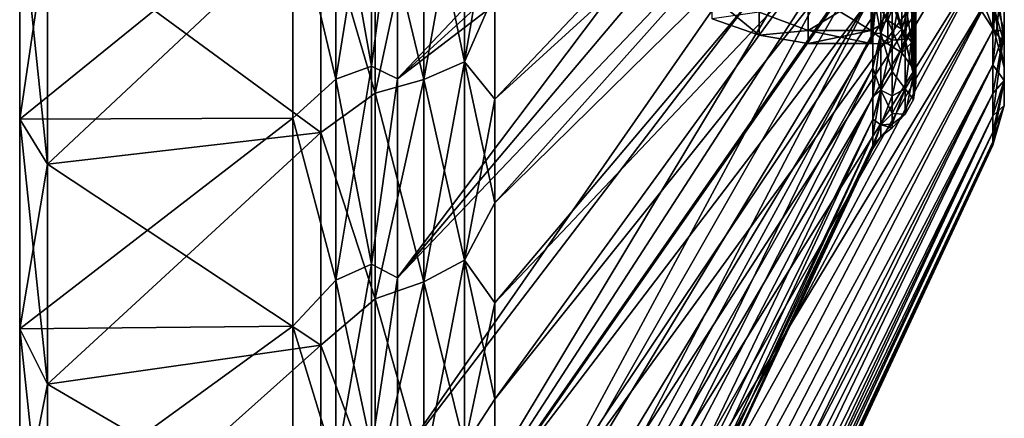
# Model space of a CAD drawing. Header units: metres. Extents: x -35 to 77, y -25 to 25.
# Tile 2 of 256: x -35 to -24.01, y -13.68 to -9.24. Entities that reach past the tile are written whole.
import ezdxf

# ---------------------------------------------------------------- set-up
doc = ezdxf.new("R2010")
doc.units = ezdxf.units.M
doc.layers.add('solid_500435', color=7, linetype='CONTINUOUS')

msp = doc.modelspace()

# ---------------------------------------------------------------- linework, layer by layer
at = {"layer": 'solid_500435'}
for points in [[(-24.140539, -4.2716, 9.738267), (-29.698624, -8.932899, 20.708786), (-29.698624, -10.121894, 20.154348)], [(-24.140539, -5.06119, 9.35226), (-24.140539, -4.2716, 9.738267), (-29.698624, -10.121894, 20.154348)], [(-24.140539, -4.2716, -9.738267), (-29.698624, -10.121894, -20.154348), (-29.698624, -8.932899, -20.708786)], [(-24.140539, -4.2716, -9.738267), (-24.140539, -5.06119, -9.35226), (-29.698624, -10.121894, -20.154348)], [(-30.786194, -9.894289, 19.701149), (-25.481678, -4.286319, 9.771824), (-25.481678, -5.07863, 9.384486)], [(-30.786194, -9.894289, 19.701149), (-30.786194, -7.540224, 20.716595), (-25.481678, -4.286319, 9.771824)], [(-30.786194, -9.894289, -19.701149), (-25.481678, -5.07863, -9.384486), (-25.481678, -4.286319, -9.771824)], [(-30.786194, -7.540224, -20.716595), (-30.786194, -9.894289, -19.701149), (-25.481678, -4.286319, -9.771824)], [(-30.786194, -9.894289, 19.701149), (-25.481678, -5.07863, 9.384486), (-25.481678, -5.836249, 8.933043)], [(-30.786194, -12.114552, -18.419281), (-25.481678, -5.836249, -8.933043), (-25.481678, -5.07863, -9.384486)], [(-30.786194, -9.894289, -19.701149), (-30.786194, -12.114552, -18.419281), (-25.481678, -5.07863, -9.384486)], [(-24.140539, -5.06119, 9.35226), (-29.698624, -10.121894, 20.154348), (-29.698624, -11.27664, 19.531713)], [(-24.140539, -5.816207, 8.902368), (-24.140539, -5.06119, 9.35226), (-29.698624, -11.27664, 19.531713)], [(-24.140539, -5.06119, -9.35226), (-29.698624, -11.27664, -19.531713), (-29.698624, -10.121894, -20.154348)], [(-24.140539, -5.06119, -9.35226), (-24.140539, -5.816207, -8.902368), (-29.698624, -11.27664, -19.531713)], [(-24.140539, -5.816207, 8.902368), (-29.698624, -11.27664, 19.531713), (-29.698624, -12.39323, 18.842991)], [(-24.140539, -5.816207, 8.902368), (-29.698624, -12.39323, 18.842991), (-29.698624, -13.467885, 18.090509)], [(-24.140539, -6.531493, 8.391663), (-24.140539, -5.816207, 8.902368), (-29.698624, -13.467885, 18.090509)], [(-24.140539, -5.816207, -8.902368), (-29.698624, -12.39323, -18.842991), (-29.698624, -11.27664, -19.531713)], [(-24.140539, -5.816207, -8.902368), (-24.140539, -6.531493, -8.391663), (-29.698624, -12.39323, -18.842991)], [(-30.786194, -12.114552, 18.419281), (-25.481678, -5.836249, 8.933043), (-25.481678, -6.554, 8.420579)], [(-30.786194, -12.114552, 18.419281), (-30.786194, -9.894289, 19.701149), (-25.481678, -5.836249, 8.933043)], [(-30.786194, -12.114552, -18.419281), (-25.481678, -6.554, -8.420579), (-25.481678, -5.836249, -8.933043)], [(-30.786194, -14.170985, 16.888323), (-25.481678, -6.554, 8.420579), (-25.481678, -7.226981, 7.850594)], [(-30.786194, -14.170985, 16.888323), (-30.786194, -12.114552, 18.419281), (-25.481678, -6.554, 8.420579)], [(-30.786194, -14.170985, -16.888323), (-25.481678, -7.226981, -7.850594), (-25.481678, -6.554, -8.420579)], [(-30.786194, -12.114552, -18.419281), (-30.786194, -14.170985, -16.888323), (-25.481678, -6.554, -8.420579)], [(-24.140539, -6.531493, 8.391663), (-29.698624, -13.467885, 18.090509), (-29.698624, -14.496969, 17.276815)], [(-24.140539, -7.202163, 7.823635), (-24.140539, -6.531493, 8.391663), (-29.698624, -14.496969, 17.276815)], [(-24.140539, -6.531493, -8.391663), (-29.698624, -14.496969, -17.276815), (-29.698624, -13.467885, -18.090509)], [(-24.140539, -6.531493, -8.391663), (-24.140539, -7.202163, -7.823635), (-29.698624, -14.496969, -17.276815)], [(-24.140539, -6.531493, -8.391663), (-29.698624, -13.467885, -18.090509), (-29.698624, -12.39323, -18.842991)], [(-30.786194, -16.03578, 15.128979), (-25.481678, -7.226981, 7.850594), (-25.481678, -7.850594, 7.226981)], [(-30.786194, -16.03578, 15.128979), (-30.786194, -14.170985, 16.888323), (-25.481678, -7.226981, 7.850594)], [(-30.786194, -16.03578, -15.128979), (-25.481678, -7.850594, -7.226981), (-25.481678, -7.226981, -7.850594)], [(-30.786194, -14.170985, -16.888323), (-30.786194, -16.03578, -15.128979), (-25.481678, -7.226981, -7.850594)], [(-24.140539, -7.202163, 7.823635), (-29.698624, -14.496969, 17.276815), (-29.698624, -15.477, 16.404661)], [(-24.140539, -7.202163, 7.823635), (-29.698624, -15.477, 16.404661), (-29.698624, -16.404661, 15.477)], [(-24.140539, -7.823635, 7.202163), (-24.140539, -7.202163, 7.823635), (-29.698624, -16.404661, 15.477)], [(-24.140539, -7.202163, -7.823635), (-29.698624, -15.477, -16.404661), (-29.698624, -14.496969, -17.276815)], [(-24.140539, -7.202163, -7.823635), (-24.140539, -7.823635, -7.202163), (-29.698624, -15.477, -16.404661)], [(-31.473036, -7.536212, 21.537256), (-31.072903, -7.425353, 21.22044), (-31.072903, -9.7546, 20.255634)], [(-31.473036, -9.900233, -20.558046), (-31.072903, -9.7546, -20.255634), (-31.072903, -7.425353, -21.22044)], [(-31.473036, -7.536212, -21.537256), (-31.473036, -9.900233, -20.558046), (-31.072903, -7.425353, -21.22044)], [(-31.072903, -9.7546, 20.255634), (-31.072903, -7.425353, 21.22044), (-30.786194, -7.540224, 20.716595)], [(-31.072903, -7.425353, -21.22044), (-31.072903, -9.7546, -20.255634), (-30.786194, -7.540224, -20.716595)], [(-30.037487, -7.379604, 21.901886), (-30.489685, -7.530401, 22.349434), (-30.489685, -9.902656, 21.40424)], [(-30.037487, -9.704355, 20.97562), (-30.037487, -7.379604, 21.901886), (-30.489685, -9.902656, 21.40424)], [(-30.037487, -7.379604, -21.901886), (-30.037487, -9.704355, -20.97562), (-30.489685, -7.530401, -22.349434)], [(-29.698624, -7.713676, 21.193151), (-30.037487, -7.379604, 21.901886), (-30.037487, -9.704355, 20.97562)], [(-29.698624, -8.932899, -20.708786), (-30.037487, -9.704355, -20.97562), (-30.037487, -7.379604, -21.901886)], [(-31.951674, -7.874703, 21.635571), (-31.473036, -7.536212, 21.537256), (-31.473036, -9.900233, 20.558046)], [(-31.951674, -7.874703, -21.635571), (-31.473036, -9.900233, -20.558046), (-31.473036, -7.536212, -21.537256)], [(-31.473036, -9.900233, 20.558046), (-31.473036, -7.536212, 21.537256), (-31.072903, -9.7546, 20.255634)], [(-31.072903, -9.7546, 20.255634), (-30.786194, -7.540224, 20.716595), (-30.786194, -9.894289, 19.701149)], [(-31.072903, -9.7546, -20.255634), (-30.786194, -9.894289, -19.701149), (-30.786194, -7.540224, -20.716595)], [(-30.489685, -7.530401, 22.349434), (-31.033463, -7.646334, 22.69351), (-31.033463, -10.055111, 21.733765)], [(-30.489685, -9.902656, 21.40424), (-30.489685, -7.530401, 22.349434), (-31.033463, -10.055111, 21.733765)], [(-30.489685, -7.530401, -22.349434), (-30.489685, -9.902656, -21.40424), (-31.033463, -7.646334, -22.69351)], [(-30.037487, -9.704355, -20.97562), (-30.489685, -9.902656, -21.40424), (-30.489685, -7.530401, -22.349434)], [(-31.033463, -10.055111, 21.733765), (-31.033463, -7.646334, 22.69351), (-31.64109, -7.987206, 22.826122)], [(-31.033463, -7.646334, -22.69351), (-31.033463, -10.055111, -21.733765), (-31.64109, -7.987206, -22.826122)], [(-30.489685, -9.902656, -21.40424), (-31.033463, -10.055111, -21.733765), (-31.033463, -7.646334, -22.69351)], [(-29.698624, -8.932899, 20.708786), (-29.698624, -7.713676, 21.193151), (-30.037487, -9.704355, 20.97562)], [(-34.689419, -10.847094, -22.524221), (-35, -10.344174, -21.479898), (-35, -7.874146, -22.503017)], [(-31.951674, -7.874703, -21.635571), (-35, -7.874146, -22.503017), (-35, -10.344174, -21.479898)], [(-34.689419, -8.256976, -23.597084), (-34.689419, -10.847094, -22.524221), (-35, -7.874146, -22.503017)], [(-34.689419, -8.256976, 23.597084), (-35, -7.874146, 22.503017), (-35, -10.344174, 21.479898)], [(-31.951674, -7.874703, 21.635571), (-35, -10.344174, 21.479898), (-35, -7.874146, 22.503017)], [(-31.951674, -7.874703, -21.635571), (-35, -10.344174, -21.479898), (-31.951674, -10.333194, -20.575081)], [(-31.951674, -10.333194, 20.575081), (-35, -10.344174, 21.479898), (-31.951674, -7.874703, 21.635571)], [(-31.951674, -10.333194, 20.575081), (-31.951674, -7.874703, 21.635571), (-31.473036, -9.900233, 20.558046)], [(-31.951674, -7.874703, -21.635571), (-31.951674, -10.333194, -20.575081), (-31.473036, -9.900233, -20.558046)], [(-30.786194, -16.03578, 15.128979), (-25.481678, -7.850594, 7.226981), (-25.481678, -8.420579, 6.554)], [(-30.786194, -17.68372, -13.165041), (-25.481678, -8.420579, -6.554), (-25.481678, -7.850594, -7.226981)], [(-30.786194, -16.03578, -15.128979), (-30.786194, -17.68372, -13.165041), (-25.481678, -7.850594, -7.226981)], [(-24.140539, -7.823635, 7.202163), (-29.698624, -16.404661, 15.477), (-29.698624, -17.276815, 14.496969)], [(-24.140539, -8.391663, 6.531493), (-24.140539, -7.823635, 7.202163), (-29.698624, -17.276815, 14.496969)], [(-24.140539, -7.823635, -7.202163), (-29.698624, -17.276815, -14.496969), (-29.698624, -16.404661, -15.477)], [(-24.140539, -7.823635, -7.202163), (-24.140539, -8.391663, -6.531493), (-29.698624, -17.276815, -14.496969)], [(-24.140539, -7.823635, -7.202163), (-29.698624, -16.404661, -15.477), (-29.698624, -15.477, -16.404661)], [(-31.64109, -7.987206, 22.826122), (-34.689419, -8.256976, 23.597084), (-34.689419, -10.847094, 22.524221)], [(-31.64109, -10.492699, 21.788313), (-31.64109, -7.987206, 22.826122), (-34.689419, -10.847094, 22.524221)], [(-31.64109, -7.987206, -22.826122), (-31.64109, -10.492699, -21.788313), (-34.689419, -8.256976, -23.597084)], [(-31.033463, -10.055111, 21.733765), (-31.64109, -7.987206, 22.826122), (-31.64109, -10.492699, 21.788313)], [(-31.033463, -10.055111, -21.733765), (-31.64109, -10.492699, -21.788313), (-31.64109, -7.987206, -22.826122)], [(-24.013847, -8.201427, 5.358259), (-24.017076, -8.560605, 5.592922), (-24.017076, -9.364414, 4.107613)], [(-24.013847, -8.97151, 3.935269), (-24.013847, -8.201427, 5.358259), (-24.017076, -9.364414, 4.107613)], [(-34.689419, -10.847094, 22.524221), (-34.689419, -8.256976, 23.597084), (-35, -10.344174, 21.479898)], [(-31.64109, -10.492699, -21.788313), (-34.689419, -10.847094, -22.524221), (-34.689419, -8.256976, -23.597084)], [(-25.02602, -9.303517, -4.080901), (-25.000757, -9.132555, -4.00591), (-25.000757, -8.348648, -5.454444)], [(-25.02602, -8.504935, -5.556551), (-25.02602, -9.303517, -4.080901), (-25.000757, -8.348648, -5.454444)], [(-30.786194, -17.68372, 13.165041), (-25.481678, -8.420579, 6.554), (-25.481678, -8.933043, 5.836249)], [(-30.786194, -17.68372, 13.165041), (-30.786194, -16.03578, 15.128979), (-25.481678, -8.420579, 6.554)], [(-30.786194, -17.68372, -13.165041), (-25.481678, -8.933043, -5.836249), (-25.481678, -8.420579, -6.554)], [(-24.140539, -8.391663, 6.531493), (-29.698624, -17.276815, 14.496969), (-29.698624, -18.090509, 13.467885)], [(-24.140539, -8.391663, 6.531493), (-29.698624, -18.090509, 13.467885), (-29.698624, -18.842991, 12.39323)], [(-24.140539, -8.902368, 5.816207), (-24.140539, -8.391663, 6.531493), (-29.698624, -18.842991, 12.39323)], [(-24.140539, -8.391663, -6.531493), (-29.698624, -18.090509, -13.467885), (-29.698624, -17.276815, -14.496969)], [(-24.140539, -8.391663, -6.531493), (-24.140539, -8.902368, -5.816207), (-29.698624, -18.090509, -13.467885)], [(-25.481678, -8.933043, 5.836249), (-25.391602, -8.525514, 6.194148), (-25.391602, -9.389528, 4.784204)], [(-25.481678, -9.384486, -5.07863), (-25.391602, -9.389528, -4.784204), (-25.391602, -8.525514, -6.194148)], [(-25.481678, -8.933043, -5.836249), (-25.481678, -9.384486, -5.07863), (-25.391602, -8.525514, -6.194148)], [(-25.391602, -9.389528, 4.784204), (-25.391602, -8.525514, 6.194148), (-25.264263, -9.042119, 5.22047)], [(-25.391602, -8.525514, -6.194148), (-25.391602, -9.389528, -4.784204), (-25.264263, -8.552717, -5.988677)], [(-25.391602, -9.389528, -4.784204), (-25.264263, -9.042119, -5.22047), (-25.264263, -8.552717, -5.988677)], [(-25.118568, -8.642303, 5.646299), (-25.02602, -8.504935, 5.556551), (-25.02602, -9.303517, 4.080901)], [(-25.118568, -9.453784, -4.146814), (-25.02602, -9.303517, -4.080901), (-25.02602, -8.504935, -5.556551)], [(-25.118568, -8.642303, -5.646299), (-25.118568, -9.453784, -4.146814), (-25.02602, -8.504935, -5.556551)], [(-25.02602, -9.303517, 4.080901), (-25.02602, -8.504935, 5.556551), (-25.000757, -9.132555, 4.00591)], [(-24.017076, -8.560605, 5.592922), (-24.140539, -8.902368, 5.816207), (-24.140539, -9.35226, 5.06119)], [(-24.017076, -8.560605, 5.592922), (-24.140539, -9.35226, 5.06119), (-24.140539, -9.738267, 4.2716)], [(-24.017076, -9.364414, 4.107613), (-24.017076, -8.560605, 5.592922), (-24.140539, -9.738267, 4.2716)], [(-24.017076, -8.560605, -5.592922), (-24.017076, -9.364414, -4.107613), (-24.140539, -8.902368, -5.816207)], [(-24.013847, -8.97151, -3.935269), (-24.017076, -9.364414, -4.107613), (-24.017076, -8.560605, -5.592922)], [(-25.264263, -9.042119, 5.22047), (-25.118568, -8.642303, 5.646299), (-25.118568, -9.453784, 4.146814)], [(-25.264263, -9.462705, -4.412532), (-25.118568, -9.453784, -4.146814), (-25.118568, -8.642303, -5.646299)], [(-25.264263, -9.042119, -5.22047), (-25.264263, -9.462705, -4.412532), (-25.118568, -8.642303, -5.646299)], [(-25.118568, -9.453784, 4.146814), (-25.118568, -8.642303, 5.646299), (-25.02602, -9.303517, 4.080901)], [(-24.132212, -8.593842, 3.769608), (-24.013847, -8.97151, 3.935269), (-24.013847, -9.496874, 2.404935)], [(-24.132212, -9.097091, 2.303696), (-24.132212, -8.593842, 3.769608), (-24.013847, -9.496874, 2.404935)], [(-25.315161, -9.243639, 2.340807), (-25.315161, -8.732284, 3.830334), (-25.5, -8.92708, 3.249191)], [(-25.315161, -8.732284, -3.830334), (-25.315161, -9.243639, -2.340807), (-25.5, -8.92708, -3.249191)], [(-25.156374, -8.825116, 3.871055), (-25.315161, -8.732284, 3.830334), (-25.315161, -9.243639, 2.340807)], [(-25.156374, -9.341908, -2.365692), (-25.315161, -9.243639, -2.340807), (-25.315161, -8.732284, -3.830334)], [(-25.156374, -8.825116, -3.871055), (-25.156374, -9.341908, -2.365692), (-25.315161, -8.732284, -3.830334)], [(-24.362482, -8.746143, 2.214824), (-24.132212, -9.097091, 2.303696), (-24.132212, -9.352194, 0.774945)], [(-24.362482, -8.991405, 0.745049), (-24.362482, -8.746143, 2.214824), (-24.132212, -9.352194, 0.774945)], [(-25.156374, -9.341908, 2.365692), (-25.156374, -8.825116, 3.871055), (-25.315161, -9.243639, 2.340807)], [(-25.046366, -8.965168, 3.932487), (-25.156374, -8.825116, 3.871055), (-25.156374, -9.341908, 2.365692)], [(-25.046366, -9.490161, -2.403235), (-25.156374, -9.341908, -2.365692), (-25.156374, -8.825116, -3.871055)], [(-25.046366, -8.965168, -3.932487), (-25.046366, -9.490161, -2.403235), (-25.156374, -8.825116, -3.871055)], [(-30.786194, -19.092516, 11.023069), (-25.481678, -8.933043, 5.836249), (-25.481678, -9.384486, 5.07863)], [(-30.786194, -19.092516, 11.023069), (-30.786194, -17.68372, 13.165041), (-25.481678, -8.933043, 5.836249)], [(-30.786194, -19.092516, -11.023069), (-25.481678, -9.384486, -5.07863), (-25.481678, -8.933043, -5.836249)], [(-30.786194, -17.68372, -13.165041), (-30.786194, -19.092516, -11.023069), (-25.481678, -8.933043, -5.836249)], [(-29.698624, -10.121894, 20.154348), (-29.698624, -8.932899, 20.708786), (-30.037487, -9.704355, 20.97562)], [(-29.698624, -8.932899, -20.708786), (-29.698624, -10.121894, -20.154348), (-30.037487, -9.704355, -20.97562)], [(-24.140539, -8.902368, 5.816207), (-29.698624, -18.842991, 12.39323), (-29.698624, -19.531713, 11.27664)], [(-24.140539, -9.35226, 5.06119), (-24.140539, -8.902368, 5.816207), (-29.698624, -19.531713, 11.27664)], [(-24.140539, -8.902368, -5.816207), (-29.698624, -19.531713, -11.27664), (-29.698624, -18.842991, -12.39323)], [(-24.140539, -8.902368, -5.816207), (-24.140539, -9.35226, -5.06119), (-29.698624, -19.531713, -11.27664)], [(-24.140539, -8.902368, -5.816207), (-29.698624, -18.842991, -12.39323), (-29.698624, -18.090509, -13.467885)], [(-26.749832, -9.406765, -0.779467), (-27.272421, -9.227132, -0.764582), (-27.272421, -8.97544, -2.27289)], [(-26.749832, -9.150173, -2.317138), (-26.749832, -9.406765, -0.779467), (-27.272421, -8.97544, -2.27289)], [(-26.200962, -9.355674, 1.649658), (-26.200962, -8.92708, 3.249191), (-26.749832, -9.150173, 2.317138)], [(-26.200962, -8.92708, -3.249191), (-26.200962, -9.355674, -1.649658), (-26.749832, -9.150173, -2.317138)], [(-25.5, -8.92708, 3.249191), (-26.200962, -8.92708, 3.249191), (-26.200962, -9.355674, 1.649658)], [(-25.5, -9.355674, 1.649658), (-25.5, -8.92708, 3.249191), (-26.200962, -9.355674, 1.649658)], [(-25.5, -9.355674, -1.649658), (-26.200962, -9.355674, -1.649658), (-26.200962, -8.92708, -3.249191)], [(-25.5, -8.92708, -3.249191), (-25.5, -9.355674, -1.649658), (-26.200962, -8.92708, -3.249191)], [(-25.315161, -9.243639, 2.340807), (-25.5, -8.92708, 3.249191), (-25.5, -9.355674, 1.649658)], [(-25.315161, -9.243639, -2.340807), (-25.5, -9.355674, -1.649658), (-25.5, -8.92708, -3.249191)], [(-25.481678, -9.384486, 5.07863), (-25.481678, -8.933043, 5.836249), (-25.391602, -9.389528, 4.784204)], [(-25.046366, -9.490161, 2.403235), (-25.046366, -8.965168, 3.932487), (-25.156374, -9.341908, 2.365692)], [(-25.000757, -9.132555, 4.00591), (-25.046366, -8.965168, 3.932487), (-25.046366, -9.490161, 2.403235)], [(-25.000757, -9.667351, -2.448106), (-25.046366, -9.490161, -2.403235), (-25.046366, -8.965168, -3.932487)], [(-25.000757, -9.132555, -4.00591), (-25.000757, -9.667351, -2.448106), (-25.046366, -8.965168, -3.932487)], [(-24.362482, -8.991405, 0.745049), (-24.132212, -9.352194, 0.774945), (-24.132212, -9.352194, -0.774945)], [(-24.362482, -8.991405, -0.745049), (-24.132212, -9.352194, -0.774945), (-24.132212, -9.097091, -2.303696)], [(-24.362482, -8.991405, -0.745049), (-24.362482, -8.991405, 0.745049), (-24.132212, -9.352194, -0.774945)], [(-24.017076, -9.364414, -4.107613), (-24.140539, -9.35226, -5.06119), (-24.140539, -8.902368, -5.816207)], [(-24.132212, -9.097091, -2.303696), (-24.013847, -9.496874, -2.404935), (-24.013847, -8.97151, -3.935269)], [(-24.013847, -8.97151, 3.935269), (-24.017076, -9.364414, 4.107613), (-24.017076, -9.912786, 2.510258)], [(-24.013847, -9.496874, 2.404935), (-24.013847, -8.97151, 3.935269), (-24.017076, -9.912786, 2.510258)], [(-24.013847, -8.97151, -3.935269), (-24.013847, -9.496874, -2.404935), (-24.017076, -9.364414, -4.107613)], [(-25.391602, -9.389528, 4.784204), (-25.264263, -9.042119, 5.22047), (-25.264263, -9.462705, 4.412532)], [(-25.391602, -9.389528, -4.784204), (-25.264263, -9.462705, -4.412532), (-25.264263, -9.042119, -5.22047)], [(-25.264263, -9.462705, 4.412532), (-25.264263, -9.042119, 5.22047), (-25.118568, -9.453784, 4.146814)], [(-24.132212, -9.097091, 2.303696), (-24.013847, -9.496874, 2.404935), (-24.013847, -9.763188, 0.809001)], [(-24.132212, -9.352194, 0.774945), (-24.132212, -9.097091, 2.303696), (-24.013847, -9.763188, 0.809001)], [(-24.132212, -9.097091, -2.303696), (-24.132212, -9.352194, -0.774945), (-24.013847, -9.496874, -2.404935)], [(-26.749832, -9.406765, 0.779467), (-26.749832, -9.150173, 2.317138), (-27.272421, -9.227132, 0.764582)], [(-26.749832, -9.406765, 0.779467), (-27.272421, -9.227132, 0.764582), (-27.272421, -9.227132, -0.764582)], [(-26.749832, -9.406765, -0.779467), (-26.749832, -9.406765, 0.779467), (-27.272421, -9.227132, -0.764582)], [(-26.200962, -9.355674, 1.649658), (-26.749832, -9.150173, 2.317138), (-26.749832, -9.406765, 0.779467)], [(-26.200962, -9.355674, -1.649658), (-26.749832, -9.406765, -0.779467), (-26.749832, -9.150173, -2.317138)], [(-25.000757, -9.667351, 2.448106), (-25.000757, -9.132555, 4.00591), (-25.046366, -9.490161, 2.403235)], [(-25.02602, -9.303517, 4.080901), (-25.000757, -9.132555, 4.00591), (-25.000757, -9.667351, 2.448106)], [(-25.02602, -9.848324, -2.493934), (-25.000757, -9.667351, -2.448106), (-25.000757, -9.132555, -4.00591)], [(-25.02602, -9.303517, -4.080901), (-25.02602, -9.848324, -2.493934), (-25.000757, -9.132555, -4.00591)], [(-25.315161, -9.502851, 0.787429), (-25.315161, -9.243639, 2.340807), (-25.5, -9.355674, 1.649658)], [(-25.315161, -9.243639, -2.340807), (-25.315161, -9.502851, -0.787429), (-25.5, -9.355674, -1.649658)], [(-25.156374, -9.341908, 2.365692), (-25.315161, -9.243639, 2.340807), (-25.315161, -9.502851, 0.787429)], [(-25.156374, -9.603877, -0.7958), (-25.315161, -9.502851, -0.787429), (-25.315161, -9.243639, -2.340807)], [(-25.156374, -9.341908, -2.365692), (-25.156374, -9.603877, -0.7958), (-25.315161, -9.243639, -2.340807)], [(-25.118568, -9.453784, 4.146814), (-25.02602, -9.303517, 4.080901), (-25.02602, -9.848324, 2.493934)], [(-25.118568, -10.00739, -2.534215), (-25.02602, -9.848324, -2.493934), (-25.02602, -9.303517, -4.080901)], [(-25.118568, -9.453784, -4.146814), (-25.118568, -10.00739, -2.534215), (-25.02602, -9.303517, -4.080901)], [(-25.02602, -9.848324, 2.493934), (-25.02602, -9.303517, 4.080901), (-25.000757, -9.667351, 2.448106)], [(-30.786194, -19.092516, 11.023069), (-25.481678, -9.384486, 5.07863), (-25.481678, -9.771824, 4.286319)], [(-30.786194, -20.24312, -8.73203), (-25.481678, -9.771824, -4.286319), (-25.481678, -9.384486, -5.07863)], [(-30.786194, -19.092516, -11.023069), (-30.786194, -20.24312, -8.73203), (-25.481678, -9.384486, -5.07863)], [(-24.140539, -9.35226, 5.06119), (-29.698624, -19.531713, 11.27664), (-29.698624, -20.154348, 10.121894)], [(-24.140539, -9.738267, 4.2716), (-24.140539, -9.35226, 5.06119), (-29.698624, -20.154348, 10.121894)], [(-24.140539, -9.35226, -5.06119), (-29.698624, -20.154348, -10.121894), (-29.698624, -19.531713, -11.27664)], [(-24.140539, -9.35226, -5.06119), (-24.140539, -9.738267, -4.2716), (-29.698624, -20.154348, -10.121894)], [(-26.200962, -9.5), (-26.200962, -9.355674, 1.649658), (-26.749832, -9.406765, 0.779467)], [(-26.200962, -9.355674, -1.649658), (-26.200962, -9.5), (-26.749832, -9.406765, -0.779467)], [(-26.200962, -9.5), (-26.749832, -9.406765, 0.779467), (-26.749832, -9.406765, -0.779467)], [(-25.5, -9.355674, 1.649658), (-26.200962, -9.355674, 1.649658), (-26.200962, -9.5)], [(-25.5, -9.5), (-26.200962, -9.5), (-26.200962, -9.355674, -1.649658)], [(-25.5, -9.5), (-25.5, -9.355674, 1.649658), (-26.200962, -9.5)], [(-25.5, -9.355674, -1.649658), (-25.5, -9.5), (-26.200962, -9.355674, -1.649658)], [(-25.315161, -9.502851, 0.787429), (-25.5, -9.355674, 1.649658), (-25.5, -9.5)], [(-25.315161, -9.502851, -0.787429), (-25.5, -9.5), (-25.5, -9.355674, -1.649658)], [(-25.481678, -9.771824, 4.286319), (-25.481678, -9.384486, 5.07863), (-25.391602, -9.389528, 4.784204)], [(-25.481678, -9.384486, -5.07863), (-25.481678, -9.771824, -4.286319), (-25.391602, -9.389528, -4.784204)], [(-25.481678, -9.771824, 4.286319), (-25.391602, -9.389528, 4.784204), (-25.391602, -10.022342, 3.256456)], [(-25.481678, -10.092409, -3.464728), (-25.391602, -10.022342, -3.256456), (-25.391602, -9.389528, -4.784204)], [(-25.481678, -9.771824, -4.286319), (-25.481678, -10.092409, -3.464728), (-25.391602, -9.389528, -4.784204)], [(-25.391602, -9.389528, 4.784204), (-25.264263, -9.462705, 4.412532), (-25.264263, -9.811274, 3.571012)], [(-25.391602, -10.022342, 3.256456), (-25.391602, -9.389528, 4.784204), (-25.264263, -9.811274, 3.571012)], [(-25.391602, -9.389528, -4.784204), (-25.391602, -10.022342, -3.256456), (-25.264263, -9.462705, -4.412532)], [(-25.156374, -9.603877, 0.7958), (-25.156374, -9.341908, 2.365692), (-25.315161, -9.502851, 0.787429)], [(-25.046366, -9.490161, 2.403235), (-25.156374, -9.341908, 2.365692), (-25.156374, -9.603877, 0.7958)], [(-25.046366, -9.756287, -0.808429), (-25.156374, -9.603877, -0.7958), (-25.156374, -9.341908, -2.365692)], [(-25.046366, -9.490161, -2.403235), (-25.046366, -9.756287, -0.808429), (-25.156374, -9.341908, -2.365692)], [(-24.017076, -9.364414, -4.107613), (-24.140539, -9.738267, -4.2716), (-24.140539, -9.35226, -5.06119)], [(-24.017076, -9.364414, 4.107613), (-24.140539, -9.738267, 4.2716), (-24.140539, -10.057752, 3.452831)], [(-24.017076, -9.364414, 4.107613), (-24.140539, -10.057752, 3.452831), (-24.140539, -10.308532, 2.610475)], [(-24.017076, -9.912786, 2.510258), (-24.017076, -9.364414, 4.107613), (-24.140539, -10.308532, 2.610475)], [(-24.017076, -9.364414, -4.107613), (-24.017076, -9.912786, -2.510258), (-24.140539, -9.738267, -4.2716)], [(-24.132212, -9.352194, 0.774945), (-24.013847, -9.763188, 0.809001), (-24.013847, -9.763188, -0.809001)], [(-24.132212, -9.352194, -0.774945), (-24.013847, -9.763188, -0.809001), (-24.013847, -9.496874, -2.404935)], [(-24.132212, -9.352194, -0.774945), (-24.132212, -9.352194, 0.774945), (-24.013847, -9.763188, -0.809001)], [(-24.013847, -9.496874, -2.404935), (-24.017076, -9.912786, -2.510258), (-24.017076, -9.364414, -4.107613)], [(-25.315161, -9.502851, -0.787429), (-25.315161, -9.502851, 0.787429), (-25.5, -9.5)], [(-25.391602, -10.022342, -3.256456), (-25.264263, -9.811274, -3.571012), (-25.264263, -9.462705, -4.412532)], [(-25.156374, -9.603877, 0.7958), (-25.315161, -9.502851, 0.787429), (-25.315161, -9.502851, -0.787429)], [(-25.156374, -9.603877, -0.7958), (-25.156374, -9.603877, 0.7958), (-25.315161, -9.502851, -0.787429)], [(-25.264263, -9.811274, 3.571012), (-25.118568, -9.453784, 4.146814), (-25.118568, -10.00739, 2.534215)], [(-25.264263, -9.811274, 3.571012), (-25.264263, -9.462705, 4.412532), (-25.118568, -9.453784, 4.146814)], [(-25.264263, -10.085174, -2.702314), (-25.118568, -10.00739, -2.534215), (-25.118568, -9.453784, -4.146814)], [(-25.264263, -9.811274, -3.571012), (-25.264263, -10.085174, -2.702314), (-25.118568, -9.453784, -4.146814)], [(-25.264263, -9.462705, -4.412532), (-25.264263, -9.811274, -3.571012), (-25.118568, -9.453784, -4.146814)], [(-25.046366, -9.756287, 0.808429), (-25.046366, -9.490161, 2.403235), (-25.156374, -9.603877, 0.7958)], [(-25.118568, -10.00739, 2.534215), (-25.118568, -9.453784, 4.146814), (-25.02602, -9.848324, 2.493934)], [(-25.000757, -9.667351, 2.448106), (-25.046366, -9.490161, 2.403235), (-25.046366, -9.756287, 0.808429)], [(-25.000757, -9.938445, -0.823523), (-25.046366, -9.756287, -0.808429), (-25.046366, -9.490161, -2.403235)], [(-25.000757, -9.667351, -2.448106), (-25.000757, -9.938445, -0.823523), (-25.046366, -9.490161, -2.403235)], [(-24.013847, -9.496874, 2.404935), (-24.017076, -9.912786, 2.510258), (-24.017076, -10.190763, 0.844431)], [(-24.013847, -9.763188, 0.809001), (-24.013847, -9.496874, 2.404935), (-24.017076, -10.190763, 0.844431)], [(-24.013847, -9.496874, -2.404935), (-24.013847, -9.763188, -0.809001), (-24.017076, -9.912786, -2.510258)], [(-25.046366, -9.756287, 0.808429), (-25.156374, -9.603877, 0.7958), (-25.156374, -9.603877, -0.7958)], [(-25.046366, -9.756287, -0.808429), (-25.046366, -9.756287, 0.808429), (-25.156374, -9.603877, -0.7958)], [(-25.000757, -9.938445, 0.823523), (-25.000757, -9.667351, 2.448106), (-25.046366, -9.756287, 0.808429)], [(-25.02602, -9.848324, 2.493934), (-25.000757, -9.667351, 2.448106), (-25.000757, -9.938445, 0.823523)], [(-25.02602, -10.124494, -0.838939), (-25.000757, -9.938445, -0.823523), (-25.000757, -9.667351, -2.448106)], [(-25.02602, -9.848324, -2.493934), (-25.02602, -10.124494, -0.838939), (-25.000757, -9.667351, -2.448106)], [(-31.473036, -9.900233, 20.558046), (-31.072903, -9.7546, 20.255634), (-31.072903, -11.961176, 19.036102)], [(-31.473036, -12.139754, -19.320309), (-31.072903, -11.961176, -19.036102), (-31.072903, -9.7546, -20.255634)], [(-31.473036, -9.900233, -20.558046), (-31.473036, -12.139754, -19.320309), (-31.072903, -9.7546, -20.255634)], [(-31.072903, -11.961176, 19.036102), (-31.072903, -9.7546, 20.255634), (-30.786194, -9.894289, 19.701149)], [(-31.072903, -9.7546, -20.255634), (-31.072903, -11.961176, -19.036102), (-30.786194, -9.894289, -19.701149)], [(-30.786194, -20.24312, 8.73203), (-25.481678, -9.771824, 4.286319), (-25.481678, -10.092409, 3.464728)], [(-30.786194, -20.24312, 8.73203), (-30.786194, -19.092516, 11.023069), (-25.481678, -9.771824, 4.286319)], [(-30.786194, -20.24312, -8.73203), (-25.481678, -10.092409, -3.464728), (-25.481678, -9.771824, -4.286319)], [(-30.037487, -9.704355, 20.97562), (-30.489685, -9.902656, 21.40424), (-30.489685, -12.158812, 20.208103)], [(-30.037487, -11.915331, 19.803434), (-30.037487, -9.704355, 20.97562), (-30.489685, -12.158812, 20.208103)], [(-30.037487, -9.704355, -20.97562), (-30.037487, -11.915331, -19.803434), (-30.489685, -9.902656, -21.40424)], [(-29.698624, -10.121894, 20.154348), (-30.037487, -9.704355, 20.97562), (-30.037487, -11.915331, 19.803434)], [(-29.698624, -11.27664, -19.531713), (-30.037487, -11.915331, -19.803434), (-30.037487, -9.704355, -20.97562)], [(-29.698624, -10.121894, -20.154348), (-29.698624, -11.27664, -19.531713), (-30.037487, -9.704355, -20.97562)], [(-24.140539, -9.738267, 4.2716), (-29.698624, -20.154348, 10.121894), (-29.698624, -20.708786, 8.932899)], [(-24.140539, -9.738267, 4.2716), (-29.698624, -20.708786, 8.932899), (-29.698624, -21.193151, 7.713676)], [(-24.140539, -10.057752, 3.452831), (-24.140539, -9.738267, 4.2716), (-29.698624, -21.193151, 7.713676)], [(-24.140539, -9.738267, -4.2716), (-29.698624, -20.708786, -8.932899), (-29.698624, -20.154348, -10.121894)], [(-24.140539, -9.738267, -4.2716), (-24.140539, -10.057752, -3.452831), (-29.698624, -20.708786, -8.932899)], [(-25.481678, -10.092409, 3.464728), (-25.481678, -9.771824, 4.286319), (-25.391602, -10.022342, 3.256456)], [(-25.000757, -9.938445, 0.823523), (-25.046366, -9.756287, 0.808429), (-25.046366, -9.756287, -0.808429)], [(-25.000757, -9.938445, -0.823523), (-25.000757, -9.938445, 0.823523), (-25.046366, -9.756287, -0.808429)], [(-24.017076, -9.912786, -2.510258), (-24.140539, -10.057752, -3.452831), (-24.140539, -9.738267, -4.2716)], [(-24.013847, -9.763188, 0.809001), (-24.017076, -10.190763, 0.844431), (-24.017076, -10.190763, -0.844431)], [(-24.013847, -9.763188, -0.809001), (-24.017076, -10.190763, -0.844431), (-24.017076, -9.912786, -2.510258)], [(-24.013847, -9.763188, -0.809001), (-24.013847, -9.763188, 0.809001), (-24.017076, -10.190763, -0.844431)], [(-25.391602, -10.022342, 3.256456), (-25.264263, -9.811274, 3.571012), (-25.264263, -10.085174, 2.702314)], [(-25.391602, -10.022342, -3.256456), (-25.264263, -10.085174, -2.702314), (-25.264263, -9.811274, -3.571012)], [(-25.264263, -10.085174, 2.702314), (-25.264263, -9.811274, 3.571012), (-25.118568, -10.00739, 2.534215)], [(-25.118568, -10.00739, 2.534215), (-25.02602, -9.848324, 2.493934), (-25.02602, -10.124494, 0.838939)], [(-25.118568, -10.28802, -0.85249), (-25.02602, -10.124494, -0.838939), (-25.02602, -9.848324, -2.493934)], [(-25.118568, -10.00739, -2.534215), (-25.118568, -10.28802, -0.85249), (-25.02602, -9.848324, -2.493934)], [(-25.02602, -10.124494, 0.838939), (-25.02602, -9.848324, 2.493934), (-25.000757, -9.938445, 0.823523)], [(-31.951674, -10.333194, 20.575081), (-31.473036, -9.900233, 20.558046), (-31.473036, -12.139754, 19.320309)], [(-31.951674, -10.333194, -20.575081), (-31.473036, -12.139754, -19.320309), (-31.473036, -9.900233, -20.558046)], [(-31.473036, -12.139754, 19.320309), (-31.473036, -9.900233, 20.558046), (-31.072903, -11.961176, 19.036102)], [(-31.072903, -11.961176, 19.036102), (-30.786194, -9.894289, 19.701149), (-30.786194, -12.114552, 18.419281)], [(-31.072903, -11.961176, -19.036102), (-30.786194, -12.114552, -18.419281), (-30.786194, -9.894289, -19.701149)], [(-30.489685, -9.902656, 21.40424), (-31.033463, -10.055111, 21.733765), (-31.033463, -12.346001, 20.519213)], [(-30.489685, -12.158812, 20.208103), (-30.489685, -9.902656, 21.40424), (-31.033463, -12.346001, 20.519213)], [(-30.489685, -9.902656, -21.40424), (-30.489685, -12.158812, -20.208103), (-31.033463, -10.055111, -21.733765)], [(-30.037487, -11.915331, -19.803434), (-30.489685, -12.158812, -20.208103), (-30.489685, -9.902656, -21.40424)], [(-25.02602, -10.124494, 0.838939), (-25.000757, -9.938445, 0.823523), (-25.000757, -9.938445, -0.823523)], [(-25.02602, -10.124494, -0.838939), (-25.02602, -10.124494, 0.838939), (-25.000757, -9.938445, -0.823523)], [(-24.017076, -9.912786, 2.510258), (-24.140539, -10.308532, 2.610475), (-24.140539, -10.488894, 1.750287)], [(-24.017076, -9.912786, 2.510258), (-24.140539, -10.488894, 1.750287), (-24.140539, -10.597608, 0.878143)], [(-24.017076, -10.190763, 0.844431), (-24.017076, -9.912786, 2.510258), (-24.140539, -10.597608, 0.878143)], [(-24.017076, -9.912786, -2.510258), (-24.140539, -10.308532, -2.610475), (-24.140539, -10.057752, -3.452831)], [(-24.017076, -9.912786, -2.510258), (-24.017076, -10.190763, -0.844431), (-24.140539, -10.308532, -2.610475)], [(-31.033463, -12.346001, 20.519213), (-31.033463, -10.055111, 21.733765), (-31.64109, -10.492699, 21.788313)], [(-31.033463, -10.055111, -21.733765), (-31.033463, -12.346001, -20.519213), (-31.64109, -10.492699, -21.788313)], [(-30.489685, -12.158812, -20.208103), (-31.033463, -12.346001, -20.519213), (-31.033463, -10.055111, -21.733765)], [(-30.786194, -21.11997, 6.322904), (-25.481678, -10.092409, 3.464728), (-25.481678, -10.344053, 2.61947)], [(-30.786194, -21.11997, 6.322904), (-30.786194, -20.24312, 8.73203), (-25.481678, -10.092409, 3.464728)], [(-30.786194, -21.11997, -6.322904), (-25.481678, -10.344053, -2.61947), (-25.481678, -10.092409, -3.464728)], [(-30.786194, -20.24312, -8.73203), (-30.786194, -21.11997, -6.322904), (-25.481678, -10.092409, -3.464728)], [(-24.140539, -10.057752, 3.452831), (-29.698624, -21.193151, 7.713676), (-29.698624, -21.605806, 6.468354)], [(-24.140539, -10.308532, 2.610475), (-24.140539, -10.057752, 3.452831), (-29.698624, -21.605806, 6.468354)], [(-24.140539, -10.057752, -3.452831), (-29.698624, -21.605806, -6.468354), (-29.698624, -21.193151, -7.713676)], [(-24.140539, -10.057752, -3.452831), (-24.140539, -10.308532, -2.610475), (-29.698624, -21.605806, -6.468354)], [(-24.140539, -10.057752, -3.452831), (-29.698624, -21.193151, -7.713676), (-29.698624, -20.708786, -8.932899)], [(-25.481678, -10.344053, 2.61947), (-25.391602, -10.022342, 3.256456), (-25.391602, -10.408372, 1.648524)], [(-25.481678, -10.344053, 2.61947), (-25.481678, -10.092409, 3.464728), (-25.391602, -10.022342, 3.256456)], [(-25.481678, -10.525038, -1.756318), (-25.391602, -10.408372, -1.648524), (-25.391602, -10.022342, -3.256456)], [(-25.481678, -10.344053, -2.61947), (-25.481678, -10.525038, -1.756318), (-25.391602, -10.022342, -3.256456)], [(-25.481678, -10.092409, -3.464728), (-25.481678, -10.344053, -2.61947), (-25.391602, -10.022342, -3.256456)], [(-25.391602, -10.022342, 3.256456), (-25.264263, -10.085174, 2.702314), (-25.264263, -10.282318, 1.81305)], [(-25.391602, -10.408372, 1.648524), (-25.391602, -10.022342, 3.256456), (-25.264263, -10.282318, 1.81305)], [(-25.391602, -10.022342, -3.256456), (-25.391602, -10.408372, -1.648524), (-25.264263, -10.085174, -2.702314)], [(-25.391602, -10.408372, -1.648524), (-25.264263, -10.282318, -1.81305), (-25.264263, -10.085174, -2.702314)], [(-25.264263, -10.282318, 1.81305), (-25.118568, -10.00739, 2.534215), (-25.118568, -10.28802, 0.85249)], [(-25.264263, -10.282318, 1.81305), (-25.264263, -10.085174, 2.702314), (-25.118568, -10.00739, 2.534215)], [(-25.264263, -10.401209, -0.909988), (-25.118568, -10.28802, -0.85249), (-25.118568, -10.00739, -2.534215)], [(-25.264263, -10.282318, -1.81305), (-25.264263, -10.401209, -0.909988), (-25.118568, -10.00739, -2.534215)], [(-25.264263, -10.085174, -2.702314), (-25.264263, -10.282318, -1.81305), (-25.118568, -10.00739, -2.534215)], [(-25.118568, -10.28802, 0.85249), (-25.118568, -10.00739, 2.534215), (-25.02602, -10.124494, 0.838939)], [(-29.698624, -11.27664, 19.531713), (-29.698624, -10.121894, 20.154348), (-30.037487, -11.915331, 19.803434)], [(-25.118568, -10.28802, 0.85249), (-25.02602, -10.124494, 0.838939), (-25.02602, -10.124494, -0.838939)], [(-25.118568, -10.28802, -0.85249), (-25.118568, -10.28802, 0.85249), (-25.02602, -10.124494, -0.838939)], [(-24.017076, -10.190763, 0.844431), (-24.140539, -10.597608, 0.878143), (-24.140539, -10.633927)], [(-24.017076, -10.190763, 0.844431), (-24.140539, -10.633927), (-24.140539, -10.597608, -0.878143)], [(-24.017076, -10.190763, -0.844431), (-24.140539, -10.597608, -0.878143), (-24.140539, -10.488894, -1.750287)], [(-24.017076, -10.190763, -0.844431), (-24.017076, -10.190763, 0.844431), (-24.140539, -10.597608, -0.878143)], [(-24.017076, -10.190763, -0.844431), (-24.140539, -10.488894, -1.750287), (-24.140539, -10.308532, -2.610475)], [(-24.140539, -10.308532, 2.610475), (-29.698624, -21.605806, 6.468354), (-29.698624, -21.945354, 5.201144)], [(-24.140539, -10.308532, 2.610475), (-29.698624, -21.945354, 5.201144), (-29.698624, -22.210646, 3.916336)], [(-24.140539, -10.488894, 1.750287), (-24.140539, -10.308532, 2.610475), (-29.698624, -22.210646, 3.916336)], [(-24.140539, -10.308532, -2.610475), (-29.698624, -21.945354, -5.201144), (-29.698624, -21.605806, -6.468354)], [(-24.140539, -10.308532, -2.610475), (-24.140539, -10.488894, -1.750287), (-29.698624, -21.945354, -5.201144)], [(-25.391602, -10.408372, 1.648524), (-25.264263, -10.282318, 1.81305), (-25.264263, -10.401209, 0.909988)], [(-25.391602, -10.408372, -1.648524), (-25.264263, -10.401209, -0.909988), (-25.264263, -10.282318, -1.81305)], [(-25.264263, -10.401209, 0.909988), (-25.264263, -10.282318, 1.81305), (-25.118568, -10.28802, 0.85249)], [(-25.264263, -10.44094), (-25.118568, -10.28802, 0.85249), (-25.118568, -10.28802, -0.85249)], [(-25.264263, -10.44094), (-25.264263, -10.401209, 0.909988), (-25.118568, -10.28802, 0.85249)], [(-25.264263, -10.401209, -0.909988), (-25.264263, -10.44094), (-25.118568, -10.28802, -0.85249)], [(-31.951674, -10.333194, -20.575081), (-35, -10.344174, -21.479898), (-35, -12.684117, -20.186657)], [(-31.951674, -10.333194, -20.575081), (-35, -12.684117, -20.186657), (-31.951674, -12.651945, -19.236349)], [(-31.951674, -10.333194, 20.575081), (-35, -12.684117, 20.186657), (-35, -10.344174, 21.479898)], [(-31.951674, -12.651945, 19.236349), (-35, -12.684117, 20.186657), (-31.951674, -10.333194, 20.575081)], [(-34.689419, -13.300802, -21.168104), (-35, -12.684117, -20.186657), (-35, -10.344174, -21.479898)], [(-34.689419, -10.847094, -22.524221), (-34.689419, -13.300802, -21.168104), (-35, -10.344174, -21.479898)], [(-34.689419, -10.847094, 22.524221), (-35, -10.344174, 21.479898), (-35, -12.684117, 20.186657)], [(-31.951674, -12.651945, 19.236349), (-31.951674, -10.333194, 20.575081), (-31.473036, -12.139754, 19.320309)], [(-31.951674, -10.333194, -20.575081), (-31.951674, -12.651945, -19.236349), (-31.473036, -12.139754, -19.320309)], [(-30.786194, -21.711208, 3.828272), (-25.481678, -10.344053, 2.61947), (-25.481678, -10.525038, 1.756318)], [(-30.786194, -21.711208, 3.828272), (-30.786194, -21.11997, 6.322904), (-25.481678, -10.344053, 2.61947)], [(-30.786194, -21.711208, -3.828272), (-25.481678, -10.525038, -1.756318), (-25.481678, -10.344053, -2.61947)], [(-30.786194, -21.11997, -6.322904), (-30.786194, -21.711208, -3.828272), (-25.481678, -10.344053, -2.61947)], [(-25.481678, -10.525038, 1.756318), (-25.481678, -10.344053, 2.61947), (-25.391602, -10.408372, 1.648524)], [(-25.481678, -10.634125, 0.881169), (-25.391602, -10.408372, 1.648524), (-25.391602, -10.538114)], [(-25.481678, -10.634125, 0.881169), (-25.481678, -10.525038, 1.756318), (-25.391602, -10.408372, 1.648524)], [(-25.481678, -10.67057), (-25.391602, -10.538114), (-25.391602, -10.408372, -1.648524)], [(-25.481678, -10.634125, -0.881169), (-25.481678, -10.67057), (-25.391602, -10.408372, -1.648524)], [(-25.481678, -10.525038, -1.756318), (-25.481678, -10.634125, -0.881169), (-25.391602, -10.408372, -1.648524)], [(-25.391602, -10.408372, 1.648524), (-25.264263, -10.401209, 0.909988), (-25.264263, -10.44094)], [(-25.391602, -10.538114), (-25.264263, -10.44094), (-25.264263, -10.401209, -0.909988)], [(-25.391602, -10.408372, -1.648524), (-25.391602, -10.538114), (-25.264263, -10.401209, -0.909988)], [(-25.391602, -10.538114), (-25.391602, -10.408372, 1.648524), (-25.264263, -10.44094)], [(-31.64109, -10.492699, 21.788313), (-34.689419, -10.847094, 22.524221), (-34.689419, -13.300802, 21.168104)], [(-31.64109, -12.86624, 20.476503), (-31.64109, -10.492699, 21.788313), (-34.689419, -13.300802, 21.168104)], [(-31.64109, -10.492699, -21.788313), (-31.64109, -12.86624, -20.476503), (-34.689419, -10.847094, -22.524221)], [(-31.033463, -12.346001, 20.519213), (-31.64109, -10.492699, 21.788313), (-31.64109, -12.86624, 20.476503)], [(-31.033463, -12.346001, -20.519213), (-31.64109, -12.86624, -20.476503), (-31.64109, -10.492699, -21.788313)], [(-30.786194, -21.711208, 3.828272), (-25.481678, -10.525038, 1.756318), (-25.481678, -10.634125, 0.881169)], [(-30.786194, -22.008841, -1.281869), (-25.481678, -10.634125, -0.881169), (-25.481678, -10.525038, -1.756318)], [(-30.786194, -21.711208, -3.828272), (-30.786194, -22.008841, -1.281869), (-25.481678, -10.525038, -1.756318)], [(-24.140539, -10.488894, 1.750287), (-29.698624, -22.210646, 3.916336), (-29.698624, -22.400784, 2.618276)], [(-24.140539, -10.597608, 0.878143), (-24.140539, -10.488894, 1.750287), (-29.698624, -22.400784, 2.618276)], [(-24.140539, -10.488894, -1.750287), (-29.698624, -22.400784, -2.618276), (-29.698624, -22.210646, -3.916336)], [(-24.140539, -10.488894, -1.750287), (-24.140539, -10.597608, -0.878143), (-29.698624, -22.400784, -2.618276)], [(-24.140539, -10.488894, -1.750287), (-29.698624, -22.210646, -3.916336), (-29.698624, -21.945354, -5.201144)], [(-25.481678, -10.67057), (-25.481678, -10.634125, 0.881169), (-25.391602, -10.538114)], [(-30.786194, -22.008841, 1.281869), (-25.481678, -10.634125, 0.881169), (-25.481678, -10.67057)], [(-30.786194, -22.008841, 1.281869), (-30.786194, -21.711208, 3.828272), (-25.481678, -10.634125, 0.881169)], [(-30.786194, -22.008841, -1.281869), (-25.481678, -10.67057), (-25.481678, -10.634125, -0.881169)], [(-24.140539, -10.597608, 0.878143), (-29.698624, -22.400784, 2.618276), (-29.698624, -22.515123, 1.311357)], [(-24.140539, -10.597608, 0.878143), (-29.698624, -22.515123, 1.311357), (-29.698624, -22.55328)], [(-24.140539, -10.633927), (-24.140539, -10.597608, 0.878143), (-29.698624, -22.55328)], [(-24.140539, -10.597608, -0.878143), (-29.698624, -22.515123, -1.311357), (-29.698624, -22.400784, -2.618276)], [(-24.140539, -10.597608, -0.878143), (-24.140539, -10.633927), (-29.698624, -22.515123, -1.311357)], [(-24.140539, -10.633927), (-29.698624, -22.55328), (-29.698624, -22.515123, -1.311357)], [(-30.786194, -22.008841, -1.281869), (-30.786194, -22.008841, 1.281869), (-25.481678, -10.67057)], [(-34.689419, -13.300802, 21.168104), (-34.689419, -10.847094, 22.524221), (-35, -12.684117, 20.186657)], [(-31.64109, -12.86624, -20.476503), (-34.689419, -13.300802, -21.168104), (-34.689419, -10.847094, -22.524221)], [(-29.698624, -12.39323, 18.842991), (-29.698624, -11.27664, 19.531713), (-30.037487, -11.915331, 19.803434)], [(-29.698624, -11.27664, -19.531713), (-29.698624, -12.39323, -18.842991), (-30.037487, -11.915331, -19.803434)], [(-31.473036, -12.139754, 19.320309), (-31.072903, -11.961176, 19.036102), (-31.072903, -14.017334, 17.577181)], [(-31.473036, -14.22661, -17.839605), (-31.072903, -14.017334, -17.577181), (-31.072903, -11.961176, -19.036102)], [(-31.473036, -12.139754, -19.320309), (-31.473036, -14.22661, -17.839605), (-31.072903, -11.961176, -19.036102)], [(-31.072903, -14.017334, 17.577181), (-31.072903, -11.961176, 19.036102), (-30.786194, -12.114552, 18.419281)], [(-31.072903, -11.961176, -19.036102), (-31.072903, -14.017334, -17.577181), (-30.786194, -12.114552, -18.419281)], [(-30.037487, -11.915331, 19.803434), (-30.489685, -12.158812, 20.208103), (-30.489685, -14.272416, 18.775043)], [(-30.037487, -13.986611, 18.399073), (-30.037487, -11.915331, 19.803434), (-30.489685, -14.272416, 18.775043)], [(-30.037487, -11.915331, -19.803434), (-30.037487, -13.986611, -18.399073), (-30.489685, -12.158812, -20.208103)], [(-29.698624, -12.39323, 18.842991), (-30.037487, -11.915331, 19.803434), (-30.037487, -13.986611, 18.399073)], [(-29.698624, -13.467885, -18.090509), (-30.037487, -13.986611, -18.399073), (-30.037487, -11.915331, -19.803434)], [(-29.698624, -12.39323, -18.842991), (-29.698624, -13.467885, -18.090509), (-30.037487, -11.915331, -19.803434)], [(-31.951674, -12.651945, 19.236349), (-31.473036, -12.139754, 19.320309), (-31.473036, -14.22661, 17.839605)], [(-31.951674, -12.651945, -19.236349), (-31.473036, -14.22661, -17.839605), (-31.473036, -12.139754, -19.320309)], [(-31.473036, -14.22661, 17.839605), (-31.473036, -12.139754, 19.320309), (-31.072903, -14.017334, 17.577181)], [(-31.072903, -14.017334, 17.577181), (-30.786194, -12.114552, 18.419281), (-30.786194, -14.170985, 16.888323)], [(-31.072903, -14.017334, -17.577181), (-30.786194, -14.170985, -16.888323), (-30.786194, -12.114552, -18.419281)], [(-30.489685, -12.158812, 20.208103), (-31.033463, -12.346001, 20.519213), (-31.033463, -14.492145, 19.064091)], [(-30.489685, -14.272416, 18.775043), (-30.489685, -12.158812, 20.208103), (-31.033463, -14.492145, 19.064091)], [(-30.489685, -12.158812, -20.208103), (-30.489685, -14.272416, -18.775043), (-31.033463, -12.346001, -20.519213)], [(-30.037487, -13.986611, -18.399073), (-30.489685, -14.272416, -18.775043), (-30.489685, -12.158812, -20.208103)], [(-31.033463, -14.492145, 19.064091), (-31.033463, -12.346001, 20.519213), (-31.64109, -12.86624, 20.476503)], [(-31.033463, -12.346001, -20.519213), (-31.033463, -14.492145, -19.064091), (-31.64109, -12.86624, -20.476503)], [(-30.489685, -14.272416, -18.775043), (-31.033463, -14.492145, -19.064091), (-31.033463, -12.346001, -20.519213)], [(-29.698624, -13.467885, 18.090509), (-29.698624, -12.39323, 18.842991), (-30.037487, -13.986611, 18.399073)], [(-31.951674, -12.651945, -19.236349), (-35, -12.684117, -20.186657), (-35, -14.864552, -18.639557)], [(-31.951674, -12.651945, -19.236349), (-35, -14.864552, -18.639557), (-31.951674, -14.799602, -17.637478)], [(-31.951674, -12.651945, 19.236349), (-35, -14.864552, 18.639557), (-35, -12.684117, 20.186657)], [(-31.951674, -14.799602, 17.637478), (-35, -14.864552, 18.639557), (-31.951674, -12.651945, 19.236349)], [(-34.689419, -15.587245, -19.545788), (-35, -14.864552, -18.639557), (-35, -12.684117, -20.186657)], [(-34.689419, -13.300802, -21.168104), (-34.689419, -15.587245, -19.545788), (-35, -12.684117, -20.186657)], [(-34.689419, -13.300802, 21.168104), (-35, -12.684117, 20.186657), (-35, -14.864552, 18.639557)], [(-31.951674, -14.799602, 17.637478), (-31.951674, -12.651945, 19.236349), (-31.473036, -14.22661, 17.839605)], [(-31.951674, -12.651945, -19.236349), (-31.951674, -14.799602, -17.637478), (-31.473036, -14.22661, -17.839605)], [(-31.64109, -12.86624, 20.476503), (-34.689419, -13.300802, 21.168104), (-34.689419, -15.587245, 19.545788)], [(-31.64109, -15.077981, 18.90719), (-31.64109, -12.86624, 20.476503), (-34.689419, -15.587245, 19.545788)], [(-31.64109, -12.86624, -20.476503), (-31.64109, -15.077981, -18.90719), (-34.689419, -13.300802, -21.168104)], [(-31.033463, -14.492145, 19.064091), (-31.64109, -12.86624, 20.476503), (-31.64109, -15.077981, 18.90719)], [(-31.033463, -14.492145, -19.064091), (-31.64109, -15.077981, -18.90719), (-31.64109, -12.86624, -20.476503)], [(-34.689419, -15.587245, 19.545788), (-34.689419, -13.300802, 21.168104), (-35, -14.864552, 18.639557)], [(-31.64109, -15.077981, -18.90719), (-34.689419, -15.587245, -19.545788), (-34.689419, -13.300802, -21.168104)], [(-29.698624, -14.496969, 17.276815), (-29.698624, -13.467885, 18.090509), (-30.037487, -13.986611, 18.399073)], [(-29.698624, -13.467885, -18.090509), (-29.698624, -14.496969, -17.276815), (-30.037487, -13.986611, -18.399073)]]:
    msp.add_3dface(points, dxfattribs=at)

doc.saveas('drawing.dxf')
